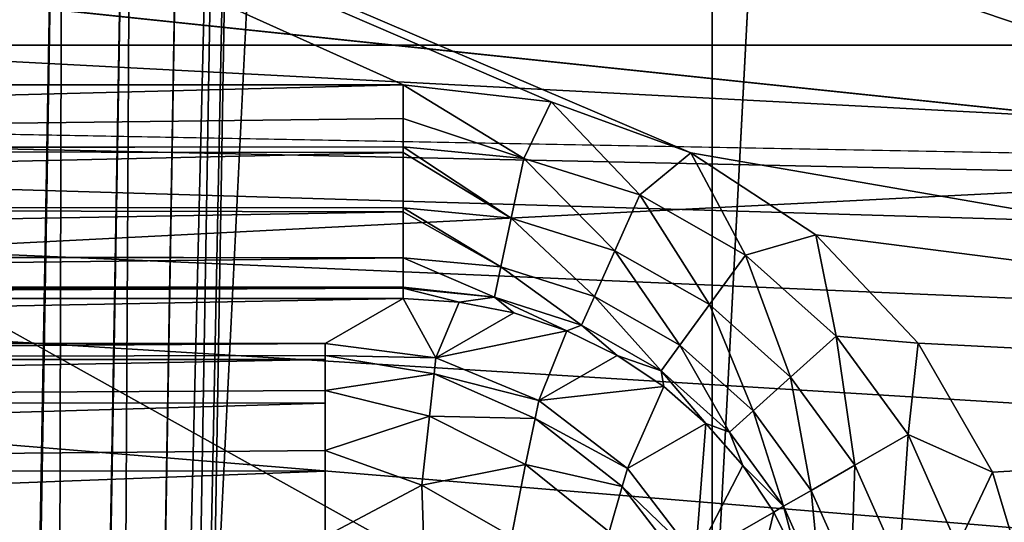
# Model space of a CAD drawing. Header units: millimetres. Extents: x -40 to 40, y -40 to 40.
# Tile 118 of 256: x -20.2 to -17.9, y 11.5 to 12.6. Entities that reach past the tile are written whole.
import ezdxf

# ---------------------------------------------------------------- set-up
doc = ezdxf.new("R2010")
doc.units = ezdxf.units.MM
doc.header["$LTSCALE"] = 26.699852
for name, color, linetype in [('1', 7, 'CONTINUOUS'), ('104', 7, 'CONTINUOUS'), ('109', 7, 'CONTINUOUS'), ('139', 7, 'CONTINUOUS'), ('146', 7, 'CONTINUOUS'), ('16', 7, 'CONTINUOUS'), ('48', 7, 'CONTINUOUS'), ('60', 7, 'CONTINUOUS'), ('620', 7, 'CONTINUOUS'), ('629', 7, 'CONTINUOUS'), ('636', 7, 'CONTINUOUS'), ('696', 7, 'CONTINUOUS'), ('700', 7, 'CONTINUOUS'), ('760', 7, 'CONTINUOUS'), ('768', 7, 'CONTINUOUS'), ('769', 7, 'CONTINUOUS'), ('770', 7, 'CONTINUOUS'), ('773', 7, 'CONTINUOUS'), ('774', 7, 'CONTINUOUS')]:
    doc.layers.add(name, color=color, linetype=linetype)

msp = doc.modelspace()

# ---------------------------------------------------------------- linework, layer by layer
at = {"layer": '1', "linetype": 'Continuous'}
for points in [[(-15.1168, 36.4929), (-18.6204, 34.8358), (-18.6197, -34.8362), (-15.1168, 36.4929)], [(-15.116, -36.4932), (-15.1168, 36.4929), (-18.6197, -34.8362), (-15.116, -36.4932)], [(-18.6204, 34.8358), (-21.9451, 32.843), (-21.9445, -32.8434), (-18.6204, 34.8358)], [(-18.6197, -34.8362), (-18.6204, 34.8358), (-21.9445, -32.8434), (-18.6197, -34.8362)]]:
    msp.add_3dface(points, dxfattribs=at)
at = {"layer": '104', "linetype": 'Continuous'}
for points in [[(-29.2335, 13.0155, -730), (-30.4337, 9.8888, -730), (30.4335, 9.8895, -730), (-29.2335, 13.0155, -730)], [(29.2331, 13.0163, -730), (-29.2335, 13.0155, -730), (30.4335, 9.8895, -730), (29.2331, 13.0163, -730)]]:
    msp.add_3dface(points, dxfattribs=at)
at = {"layer": '109', "linetype": 'Continuous'}
for points in [[(-30.7983, 10.3786, -733), (-29.4957, 13.6475, -733), (-0.9862, 10.6545, -733), (-30.7983, 10.3786, -733)], [(-29.4957, 13.6475, -733), (29.4959, 13.647, -733), (-0.9862, 10.6545, -733), (-29.4957, 13.6475, -733)]]:
    msp.add_3dface(points, dxfattribs=at)
at = {"layer": '139', "linetype": 'Continuous'}
for points in [[(-19.3426, 12.4913, -733), (-24.9125, 15, -733), (-24.9917, 12.4913, -733), (-19.3426, 12.4913, -733)], [(-13.9654, 12.4913, -733), (-24.9125, 15, -733), (-14.2772, 12.4586, -733), (-13.9654, 12.4913, -733)], [(-14.2772, 12.4586, -733), (-24.9125, 15, -733), (-14.3528, 12.4404, -733), (-14.2772, 12.4586, -733)], [(-14.3528, 12.4404, -733), (-24.9125, 15, -733), (-14.5754, 12.3617, -733), (-14.3528, 12.4404, -733)], [(-14.5754, 12.3617, -733), (-24.9125, 15, -733), (-14.7149, 12.2906, -733), (-14.5754, 12.3617, -733)], [(-14.7149, 12.2906, -733), (-24.9125, 15, -733), (-14.8469, 12.2049, -733), (-14.7149, 12.2906, -733)], [(-14.8469, 12.2049, -733), (-24.9125, 15, -733), (-15.0259, 12.0521, -733), (-14.8469, 12.2049, -733)], [(-15.0259, 12.0521, -733), (-24.9125, 15, -733), (-15.0799, 11.9951, -733), (-15.0259, 12.0521, -733)], [(24.9125, 15, -733), (-24.9125, 15, -733), (19.3426, 12.4913, -733), (24.9125, 15, -733)], [(-24.9125, 15, -733), (-19.3426, 12.4913, -733), (-18.997, 12.451, -733), (-24.9125, 15, -733)], [(-18.67, 12.3322, -733), (-24.9125, 15, -733), (-18.997, 12.451, -733), (-18.67, 12.3322, -733)], [(-24.9125, 15, -733), (-18.67, 12.3322, -733), (-15.2642, 11.7415, -733), (-24.9125, 15, -733)], [(13.9654, 12.4913, -733), (-24.9125, 15, -733), (-13.9654, 12.4913, -733), (13.9654, 12.4913, -733)], [(-24.9125, 15, -733), (13.9654, 12.4913, -733), (18.6699, 12.3321, -733), (-24.9125, 15, -733)], [(-15.0799, 11.9951, -733), (-24.9125, 15, -733), (-15.2642, 11.7415, -733), (-15.0799, 11.9951, -733)], [(19.3426, 12.4913, -733), (-24.9125, 15, -733), (18.9964, 12.4509, -733), (19.3426, 12.4913, -733)], [(18.9964, 12.4509, -733), (-24.9125, 15, -733), (18.6699, 12.3321, -733), (18.9964, 12.4509, -733)], [(-18.67, 12.3322, -733), (-18.3781, 12.1403, -733), (-15.2642, 11.7415, -733), (-18.67, 12.3322, -733)], [(-18.3781, 12.1403, -733), (-18.1389, 11.8865, -733), (-15.2642, 11.7415, -733), (-18.3781, 12.1403, -733)], [(-18.1389, 11.8865, -733), (-17.965, 11.5849, -733), (-15.2642, 11.7415, -733), (-18.1389, 11.8865, -733)], [(-15.2642, 11.7415, -733), (-18.0438, 10.2417, -733), (-19.5129, 4.3825, -733), (-15.2642, 11.7415, -733)], [(-17.9057, 10.5618, -733), (-18.0438, 10.2417, -733), (-15.2642, 11.7415, -733), (-17.9057, 10.5618, -733)], [(-17.965, 11.5849, -733), (-17.8654, 11.2516, -733), (-15.2642, 11.7415, -733), (-17.965, 11.5849, -733)]]:
    msp.add_3dface(points, dxfattribs=at)
at = {"layer": '146', "linetype": 'Continuous'}
for points in [[(-29.4827, 1.9913, -823.9652), (-24.9125, 14.5088, -823.7467), (-2.4565, 1.9913, -823.9652), (-29.4827, 1.9913, -823.9652)], [(-24.9125, 14.5088, -823.7467), (-1.7467, 14.5087, -823.7467), (-2.4565, 1.9913, -823.9652), (-24.9125, 14.5088, -823.7467)]]:
    msp.add_3dface(points, dxfattribs=at)
at = {"layer": '16', "linetype": 'Continuous'}
for points in [[(-31.5856, 12.5838, -3.5), (-30.0399, 15.925, -3.5), (30.0402, 15.9243, -3.5), (-31.5856, 12.5838, -3.5)], [(31.5859, 12.5831, -3.5), (-31.5856, 12.5838, -3.5), (30.0402, 15.9243, -3.5), (31.5859, 12.5831, -3.5)], [(-32.7609, 9.0952, -3.5), (-31.5856, 12.5838, -3.5), (1.9612, 9.8127, -3.5), (-32.7609, 9.0952, -3.5)], [(-31.5856, 12.5838, -3.5), (31.5859, 12.5831, -3.5), (5, 11.9103, -3.5), (-31.5856, 12.5838, -3.5)], [(1.9612, 9.8127, -3.5), (-31.5856, 12.5838, -3.5), (2.3251, 10.5061, -3.5), (1.9612, 9.8127, -3.5)], [(4.2218, 11.8157, -3.5), (-31.5856, 12.5838, -3.5), (5, 11.9103, -3.5), (4.2218, 11.8157, -3.5)], [(3.4893, 11.5378, -3.5), (-31.5856, 12.5838, -3.5), (4.2218, 11.8157, -3.5), (3.4893, 11.5378, -3.5)], [(2.8446, 11.0927, -3.5), (-31.5856, 12.5838, -3.5), (3.4893, 11.5378, -3.5), (2.8446, 11.0927, -3.5)], [(2.3251, 10.5061, -3.5), (-31.5856, 12.5838, -3.5), (2.8446, 11.0927, -3.5), (2.3251, 10.5061, -3.5)]]:
    msp.add_3dface(points, dxfattribs=at)
at = {"layer": '48', "linetype": 'Continuous'}
for points in [[(-36.0693, 11.3184, -14), (-34.7392, 14.9093, -14), (34.7395, 14.9087, -14), (-36.0693, 11.3184, -14)], [(-36.0693, 11.3184, -14), (34.7395, 14.9087, -14), (36.0695, 11.3179, -14), (-36.0693, 11.3184, -14)]]:
    msp.add_3dface(points, dxfattribs=at)
at = {"layer": '60', "linetype": 'Continuous'}
for points in [[(-20.6948, 28.4846, -11.5), (-20.6939, -28.4853, -11.5), (-17.6035, 30.492, -11.5), (-20.6948, 28.4846, -11.5)], [(-20.6939, -28.4853, -11.5), (-17.6029, -30.4924, -11.5), (-17.6035, 30.492, -11.5), (-20.6939, -28.4853, -11.5)]]:
    msp.add_3dface(points, dxfattribs=at)
at = {"layer": '620', "linetype": 'Continuous'}
for points in [[(-20.3271, 14.5106, -743.2728), (-20.1378, 14.5117, -743.3493), (-20.3322, 3.4603, -743.5377), (-20.3271, 14.5106, -743.2728)], [(-20.3322, 3.4603, -743.5377), (-20.1378, 14.5117, -743.3493), (-20.3241, 3.4603, -743.5421), (-20.3322, 3.4603, -743.5377)], [(-20.3241, 3.4603, -743.5421), (-20.1378, 14.5117, -743.3493), (-20.1651, 3.4597, -743.6595), (-20.3241, 3.4603, -743.5421)], [(-20.1651, 3.4597, -743.6595), (-19.974, 14.5121, -743.4712), (-20.1603, 3.4597, -743.6641), (-20.1651, 3.4597, -743.6595)], [(-20.1378, 14.5117, -743.3493), (-19.974, 14.5121, -743.4712), (-20.1651, 3.4597, -743.6595), (-20.1378, 14.5117, -743.3493)], [(-20.1603, 3.4597, -743.6641), (-19.974, 14.5121, -743.4712), (-20.0349, 3.4603, -743.82), (-20.1603, 3.4597, -743.6641)], [(-19.974, 14.5121, -743.4712), (-19.8464, 14.5117, -743.6306), (-20.0349, 3.4603, -743.82), (-19.974, 14.5121, -743.4712)], [(-20.0349, 3.4603, -743.82), (-19.8464, 14.5117, -743.6306), (-20.0327, 3.4603, -743.8235), (-20.0349, 3.4603, -743.82)], [(-19.8464, 14.5117, -743.6306), (-19.7634, 14.5106, -743.8171), (-20.0327, 3.4603, -743.8235), (-19.8464, 14.5117, -743.6306)], [(-20.0327, 3.4603, -743.8235), (-19.7634, 14.5106, -743.8171), (-19.9501, 3.4621, -744.0085), (-20.0327, 3.4603, -743.8235)], [(-19.7634, 14.5106, -743.8171), (-19.7303, 14.5087, -744.0187), (-19.9501, 3.4621, -744.0085), (-19.7634, 14.5106, -743.8171)], [(-19.9501, 3.4621, -744.0085), (-19.7303, 14.5087, -744.0187), (-19.9165, 3.4651, -744.2115), (-19.9501, 3.4621, -744.0085)]]:
    msp.add_3dface(points, dxfattribs=at)
at = {"layer": '629', "linetype": 'Continuous'}
for points in [[(-29.4123, 10.048, -821.1754), (-17.5509, 14.5087, -821.2533), (-29.338, 10.8245, -821.1889), (-29.4123, 10.048, -821.1754)], [(-17.5509, 14.5087, -821.2533), (-29.4123, 10.048, -821.1754), (-17.7718, 2.286, -821.0399), (-17.5509, 14.5087, -821.2533)], [(-29.338, 10.8245, -821.1889), (-17.5509, 14.5087, -821.2533), (-29.1307, 11.5765, -821.2021), (-29.338, 10.8245, -821.1889)], [(-29.1307, 11.5765, -821.2021), (-17.5509, 14.5087, -821.2533), (-28.796, 12.2822, -821.2144), (-29.1307, 11.5765, -821.2021)], [(-28.796, 12.2822, -821.2144), (-17.5509, 14.5087, -821.2533), (-28.3448, 12.919, -821.2255), (-28.796, 12.2822, -821.2144)]]:
    msp.add_3dface(points, dxfattribs=at)
at = {"layer": '636', "linetype": 'Continuous'}
for points in [[(-19.9209, 2.8738, -744.3793), (-19.921, 3.0122, -744.3088), (-17.0513, 14.5087, -820.7359), (-19.9209, 2.8738, -744.3793)], [(-19.921, 3.0122, -744.3088), (-19.9202, 3.1585, -744.2569), (-17.0513, 14.5087, -820.7359), (-19.921, 3.0122, -744.3088)], [(-19.9201, 2.7456, -744.467), (-19.9209, 2.8738, -744.3793), (-17.0513, 14.5087, -820.7359), (-19.9201, 2.7456, -744.467)], [(-19.9202, 3.1585, -744.2569), (-19.9187, 3.3103, -744.2242), (-17.0513, 14.5087, -820.7359), (-19.9202, 3.1585, -744.2569)], [(-19.9185, 2.6298, -744.5705), (-19.9201, 2.7456, -744.467), (-17.0513, 14.5087, -820.7359), (-19.9185, 2.6298, -744.5705)], [(-19.9187, 3.3103, -744.2242), (-19.9165, 3.4651, -744.2115), (-17.0513, 14.5087, -820.7359), (-19.9187, 3.3103, -744.2242)], [(-19.9162, 2.5285, -744.688), (-19.9185, 2.6298, -744.5705), (-17.0513, 14.5087, -820.7359), (-19.9162, 2.5285, -744.688)], [(-19.9165, 3.4651, -744.2115), (-19.7303, 14.5087, -744.0187), (-17.0513, 14.5087, -820.7359), (-19.9165, 3.4651, -744.2115)], [(-19.9131, 2.4432, -744.8176), (-19.9162, 2.5285, -744.688), (-17.0513, 14.5087, -820.7359), (-19.9131, 2.4432, -744.8176)], [(-19.9095, 2.3753, -744.9571), (-19.9131, 2.4432, -744.8176), (-17.0513, 14.5087, -820.7359), (-19.9095, 2.3753, -744.9571)], [(-19.9052, 2.326, -745.1041), (-19.9095, 2.3753, -744.9571), (-17.0513, 14.5087, -820.7359), (-19.9052, 2.326, -745.1041)], [(-19.9004, 2.2961, -745.2563), (-19.9052, 2.326, -745.1041), (-17.0513, 14.5087, -820.7359), (-19.9004, 2.2961, -745.2563)], [(-19.8952, 2.2861, -745.4113), (-19.9004, 2.2961, -745.2563), (-17.0513, 14.5087, -820.7359), (-19.8952, 2.2861, -745.4113)], [(-19.8952, 2.2861, -745.4113), (-17.0513, 14.5087, -820.7359), (-17.2722, 2.286, -820.5225), (-19.8952, 2.2861, -745.4113)]]:
    msp.add_3dface(points, dxfattribs=at)
at = {"layer": '696', "linetype": 'Continuous'}
for points in [[(-15.2642, 11.7415, -733), (-19.5129, 4.3825, -733), (-19.4464, 4.3441, -733.0059), (-15.2642, 11.7415, -733)], [(-15.2642, 11.7415, -733), (-19.4464, 4.3441, -733.0059), (-15.1958, 11.7019, -733.0063), (-15.2642, 11.7415, -733)], [(-19.4464, 4.3441, -733.0059), (-19.381, 4.3064, -733.0238), (-15.1958, 11.7019, -733.0063), (-19.4464, 4.3441, -733.0059)], [(-15.1958, 11.7019, -733.0063), (-19.381, 4.3064, -733.0238), (-15.1272, 11.6623, -733.0257), (-15.1958, 11.7019, -733.0063)], [(-19.381, 4.3064, -733.0238), (-19.2652, 4.2395, -733.0899), (-15.1272, 11.6623, -733.0257), (-19.381, 4.3064, -733.0238)], [(-15.1272, 11.6623, -733.0257), (-19.2652, 4.2395, -733.0899), (-15.0069, 11.5929, -733.0979), (-15.1272, 11.6623, -733.0257)], [(-19.2652, 4.2395, -733.0899), (-19.1692, 4.1841, -733.1959), (-15.0069, 11.5929, -733.0979), (-19.2652, 4.2395, -733.0899)], [(-15.0069, 11.5929, -733.0979), (-19.1692, 4.1841, -733.1959), (-14.9135, 11.539, -733.2068), (-15.0069, 11.5929, -733.0979)], [(-19.1692, 4.1841, -733.1959), (-19.1046, 4.1468, -733.3335), (-14.9135, 11.539, -733.2068), (-19.1692, 4.1841, -733.1959)], [(-14.9135, 11.539, -733.2068), (-19.1046, 4.1468, -733.3335), (-14.8542, 11.5047, -733.3394), (-14.9135, 11.539, -733.2068)], [(-19.1046, 4.1468, -733.3335), (-19.0866, 4.1364, -733.4124), (-14.8542, 11.5047, -733.3394), (-19.1046, 4.1468, -733.3335)], [(-14.8542, 11.5047, -733.3394), (-19.0866, 4.1364, -733.4124), (-14.8376, 11.4951, -733.4146), (-14.8542, 11.5047, -733.3394)], [(-19.0866, 4.1364, -733.4124), (-19.08, 4.1326, -733.4913), (-14.8376, 11.4951, -733.4146), (-19.0866, 4.1364, -733.4124)], [(-19.08, 4.1326, -733.4913), (-14.8313, 11.4915, -733.4913), (-14.8376, 11.4951, -733.4146), (-19.08, 4.1326, -733.4913)]]:
    msp.add_3dface(points, dxfattribs=at)
at = {"layer": '700', "linetype": 'Continuous'}
msp.add_3dface([(-14.7705, 11.3863, -739.5175), (-14.8313, 11.4915, -733.4913), (-19.08, 4.1326, -733.4913), (-14.7705, 11.3863, -739.5175)], dxfattribs=at)
at = {"layer": '760', "linetype": 'Continuous'}
for points in [[(-19.0605, 12.319, -733.0208), (-19.3426, 12.4913, -733), (-19.3426, 12.4123, -733.0063), (-19.0605, 12.319, -733.0208)], [(-18.997, 12.451, -733), (-19.3426, 12.4913, -733), (-19.0605, 12.319, -733.0208), (-18.997, 12.451, -733)], [(-18.7896, 12.2335, -733.0201), (-18.997, 12.451, -733), (-19.0605, 12.319, -733.0208), (-18.7896, 12.2335, -733.0201)], [(-18.67, 12.3322, -733), (-18.997, 12.451, -733), (-18.7896, 12.2335, -733.0201), (-18.67, 12.3322, -733)], [(-19.3426, 12.3458, -733.0216), (-19.0605, 12.319, -733.0208), (-19.3426, 12.4123, -733.0063), (-19.3426, 12.3458, -733.0216)], [(-19.0605, 12.319, -733.0208), (-19.3426, 12.3458, -733.0216), (-19.0901, 12.1793, -733.0896), (-19.0605, 12.319, -733.0208)], [(-19.0901, 12.1793, -733.0896), (-19.3426, 12.3458, -733.0216), (-19.3426, 12.3331, -733.0257), (-19.0901, 12.1793, -733.0896)], [(-19.3426, 12.2033, -733.0913), (-19.0901, 12.1793, -733.0896), (-19.3426, 12.3331, -733.0257), (-19.3426, 12.2033, -733.0913)], [(-18.8479, 12.1027, -733.0882), (-19.0605, 12.319, -733.0208), (-19.0901, 12.1793, -733.0896), (-18.8479, 12.1027, -733.0882)], [(-18.7896, 12.2335, -733.0201), (-19.0605, 12.319, -733.0208), (-18.8479, 12.1027, -733.0882), (-18.7896, 12.2335, -733.0201)], [(-18.5424, 12.0929, -733.0196), (-18.67, 12.3322, -733), (-18.7896, 12.2335, -733.0201), (-18.5424, 12.0929, -733.0196)], [(-18.3781, 12.1403, -733), (-18.67, 12.3322, -733), (-18.5424, 12.0929, -733.0196), (-18.3781, 12.1403, -733)], [(-18.6267, 11.9768, -733.0871), (-18.7896, 12.2335, -733.0201), (-18.8479, 12.1027, -733.0882), (-18.6267, 11.9768, -733.0871)], [(-18.5424, 12.0929, -733.0196), (-18.7896, 12.2335, -733.0201), (-18.6267, 11.9768, -733.0871), (-18.5424, 12.0929, -733.0196)], [(-19.0901, 12.1793, -733.0896), (-19.3426, 12.2033, -733.0913), (-19.1144, 12.0652, -733.203), (-19.0901, 12.1793, -733.0896)], [(-19.1144, 12.0652, -733.203), (-19.3426, 12.2033, -733.0913), (-19.3426, 12.1942, -733.0979), (-19.1144, 12.0652, -733.203)], [(-19.3426, 12.0863, -733.2068), (-19.1144, 12.0652, -733.203), (-19.3426, 12.1942, -733.0979), (-19.3426, 12.0863, -733.2068)], [(-18.8955, 11.9956, -733.201), (-19.0901, 12.1793, -733.0896), (-19.1144, 12.0652, -733.203), (-18.8955, 11.9956, -733.201)], [(-18.8479, 12.1027, -733.0882), (-19.0901, 12.1793, -733.0896), (-18.8955, 11.9956, -733.201), (-18.8479, 12.1027, -733.0882)], [(-18.3301, 11.9032, -733.0193), (-18.3781, 12.1403, -733), (-18.5424, 12.0929, -733.0196), (-18.3301, 11.9032, -733.0193)], [(-18.1389, 11.8865, -733), (-18.3781, 12.1403, -733), (-18.3301, 11.9032, -733.0193), (-18.1389, 11.8865, -733)], [(-19.3426, 12.0178, -733.3394), (-19.1295, 11.994, -733.3438), (-19.3426, 12.0863, -733.2068), (-19.3426, 12.0178, -733.3394)], [(-19.1144, 12.0652, -733.203), (-19.3426, 12.0863, -733.2068), (-19.1295, 11.994, -733.3438), (-19.1144, 12.0652, -733.203)], [(-18.6959, 11.8816, -733.1996), (-18.8479, 12.1027, -733.0882), (-18.8955, 11.9956, -733.201), (-18.6959, 11.8816, -733.1996)], [(-18.6267, 11.9768, -733.0871), (-18.8479, 12.1027, -733.0882), (-18.6959, 11.8816, -733.1996), (-18.6267, 11.9768, -733.0871)], [(-18.4368, 11.8071, -733.0865), (-18.5424, 12.0929, -733.0196), (-18.6267, 11.9768, -733.0871), (-18.4368, 11.8071, -733.0865)], [(-18.3301, 11.9032, -733.0193), (-18.5424, 12.0929, -733.0196), (-18.4368, 11.8071, -733.0865), (-18.3301, 11.9032, -733.0193)], [(-18.9254, 11.9285, -733.3415), (-19.1144, 12.0652, -733.203), (-19.1295, 11.994, -733.3438), (-18.9254, 11.9285, -733.3415)], [(-18.8955, 11.9956, -733.201), (-19.1144, 12.0652, -733.203), (-18.9254, 11.9285, -733.3415), (-18.8955, 11.9956, -733.201)], [(-19.3426, 12.0155, -733.3464), (-19.1295, 11.994, -733.3438), (-19.3426, 12.0178, -733.3394), (-19.3426, 12.0155, -733.3464)], [(-19.1295, 11.994, -733.3438), (-19.3426, 12.0155, -733.3464), (-19.2121, 11.9829, -733.4894), (-19.1295, 11.994, -733.3438)], [(-19.2121, 11.9829, -733.4894), (-19.3426, 12.0155, -733.3464), (-19.3426, 11.9914, -733.4913), (-19.2121, 11.9829, -733.4894)], [(-19.0837, 11.9574, -733.4877), (-19.1295, 11.994, -733.3438), (-19.2121, 11.9829, -733.4894), (-19.0837, 11.9574, -733.4877)], [(-18.9254, 11.9285, -733.3415), (-19.1295, 11.994, -733.3438), (-18.9599, 11.9155, -733.4862), (-18.9254, 11.9285, -733.3415)], [(-18.9599, 11.9155, -733.4862), (-19.1295, 11.994, -733.3438), (-19.0837, 11.9574, -733.4877), (-18.9599, 11.9155, -733.4862)], [(-18.7393, 11.8218, -733.3398), (-18.8955, 11.9956, -733.201), (-18.9254, 11.9285, -733.3415), (-18.7393, 11.8218, -733.3398)], [(-18.6959, 11.8816, -733.1996), (-18.8955, 11.9956, -733.201), (-18.7393, 11.8218, -733.3398), (-18.6959, 11.8816, -733.1996)], [(-18.5244, 11.7282, -733.1987), (-18.6267, 11.9768, -733.0871), (-18.6959, 11.8816, -733.1996), (-18.5244, 11.7282, -733.1987)], [(-18.4368, 11.8071, -733.0865), (-18.6267, 11.9768, -733.0871), (-18.5244, 11.7282, -733.1987), (-18.4368, 11.8071, -733.0865)], [(-18.8426, 11.8577, -733.4849), (-18.9254, 11.9285, -733.3415), (-18.9599, 11.9155, -733.4862), (-18.8426, 11.8577, -733.4849)], [(-18.7393, 11.8218, -733.3398), (-18.9254, 11.9285, -733.3415), (-18.8426, 11.8577, -733.4849), (-18.7393, 11.8218, -733.3398)], [(-18.2868, 11.6012, -733.0863), (-18.3301, 11.9032, -733.0193), (-18.4368, 11.8071, -733.0865), (-18.2868, 11.6012, -733.0863)], [(-18.1624, 11.673, -733.0192), (-18.1389, 11.8865, -733), (-18.3301, 11.9032, -733.0193), (-18.1624, 11.673, -733.0192)], [(-18.1624, 11.673, -733.0192), (-18.3301, 11.9032, -733.0193), (-18.2868, 11.6012, -733.0863), (-18.1624, 11.673, -733.0192)], [(-18.5796, 11.6785, -733.3387), (-18.6959, 11.8816, -733.1996), (-18.7393, 11.8218, -733.3398), (-18.5796, 11.6785, -733.3387)], [(-18.5244, 11.7282, -733.1987), (-18.6959, 11.8816, -733.1996), (-18.5796, 11.6785, -733.3387), (-18.5244, 11.7282, -733.1987)], [(-17.965, 11.5849, -733), (-18.1389, 11.8865, -733), (-18.1624, 11.673, -733.0192), (-17.965, 11.5849, -733)], [(-18.7335, 11.7849, -733.4839), (-18.7393, 11.8218, -733.3398), (-18.8426, 11.8577, -733.4849), (-18.7335, 11.7849, -733.4839)], [(-18.5796, 11.6785, -733.3387), (-18.7393, 11.8218, -733.3398), (-18.635, 11.6986, -733.4831), (-18.5796, 11.6785, -733.3387)], [(-18.635, 11.6986, -733.4831), (-18.7393, 11.8218, -733.3398), (-18.7335, 11.7849, -733.4839), (-18.635, 11.6986, -733.4831)], [(-18.3889, 11.5422, -733.1984), (-18.4368, 11.8071, -733.0865), (-18.5244, 11.7282, -733.1987), (-18.3889, 11.5422, -733.1984)], [(-18.2868, 11.6012, -733.0863), (-18.4368, 11.8071, -733.0865), (-18.3889, 11.5422, -733.1984), (-18.2868, 11.6012, -733.0863)], [(-18.4534, 11.505, -733.3384), (-18.5244, 11.7282, -733.1987), (-18.5796, 11.6785, -733.3387), (-18.4534, 11.505, -733.3384)], [(-18.3889, 11.5422, -733.1984), (-18.5244, 11.7282, -733.1987), (-18.4534, 11.505, -733.3384), (-18.3889, 11.5422, -733.1984)], [(-18.5488, 11.6002, -733.4827), (-18.5796, 11.6785, -733.3387), (-18.635, 11.6986, -733.4831), (-18.5488, 11.6002, -733.4827)], [(-18.4534, 11.505, -733.3384), (-18.5796, 11.6785, -733.3387), (-18.5488, 11.6002, -733.4827), (-18.4534, 11.505, -733.3384)], [(-18.1834, 11.3683, -733.0865), (-18.1624, 11.673, -733.0192), (-18.2868, 11.6012, -733.0863), (-18.1834, 11.3683, -733.0865)], [(-18.0469, 11.4126, -733.0193), (-18.1624, 11.673, -733.0192), (-18.1834, 11.3683, -733.0865), (-18.0469, 11.4126, -733.0193)], [(-18.0469, 11.4126, -733.0193), (-17.965, 11.5849, -733), (-18.1624, 11.673, -733.0192), (-18.0469, 11.4126, -733.0193)], [(-18.4762, 11.4915, -733.4826), (-18.4534, 11.505, -733.3384), (-18.5488, 11.6002, -733.4827), (-18.4762, 11.4915, -733.4826)], [(-18.2956, 11.3319, -733.1987), (-18.2868, 11.6012, -733.0863), (-18.3889, 11.5422, -733.1984), (-18.2956, 11.3319, -733.1987)], [(-18.1834, 11.3683, -733.0865), (-18.2868, 11.6012, -733.0863), (-18.2956, 11.3319, -733.1987), (-18.1834, 11.3683, -733.0865)], [(-17.8654, 11.2516, -733), (-17.965, 11.5849, -733), (-18.0469, 11.4126, -733.0193), (-17.8654, 11.2516, -733)], [(-18.3662, 11.3089, -733.3387), (-18.3889, 11.5422, -733.1984), (-18.4534, 11.505, -733.3384), (-18.3662, 11.3089, -733.3387)], [(-18.2956, 11.3319, -733.1987), (-18.3889, 11.5422, -733.1984), (-18.3662, 11.3089, -733.3387), (-18.2956, 11.3319, -733.1987)], [(-18.4185, 11.3743, -733.4827), (-18.4534, 11.505, -733.3384), (-18.4762, 11.4915, -733.4826), (-18.4185, 11.3743, -733.4827)], [(-18.3662, 11.3089, -733.3387), (-18.4534, 11.505, -733.3384), (-18.4185, 11.3743, -733.4827), (-18.3662, 11.3089, -733.3387)]]:
    msp.add_3dface(points, dxfattribs=at)
at = {"layer": '768', "linetype": 'Continuous'}
for points in [[(-19.3426, 12.4123, -733.0063), (-19.3426, 12.4913, -733), (-24.9917, 12.3456, -733.0217), (-19.3426, 12.4123, -733.0063)], [(-19.3426, 12.4913, -733), (-24.9917, 12.4913, -733), (-24.9917, 12.3456, -733.0217), (-19.3426, 12.4913, -733)], [(-19.3426, 12.3458, -733.0216), (-19.3426, 12.4123, -733.0063), (-24.9917, 12.3456, -733.0217), (-19.3426, 12.3458, -733.0216)], [(-19.3426, 12.3458, -733.0216), (-24.9917, 12.3456, -733.0217), (-24.9917, 12.339, -733.0238), (-19.3426, 12.3458, -733.0216)], [(-19.3426, 12.3331, -733.0257), (-19.3426, 12.3458, -733.0216), (-24.9917, 12.339, -733.0238), (-19.3426, 12.3331, -733.0257)], [(-19.3426, 12.3331, -733.0257), (-24.9917, 12.339, -733.0238), (-24.9917, 12.2053, -733.0899), (-19.3426, 12.3331, -733.0257)], [(-19.3426, 12.2033, -733.0913), (-19.3426, 12.3331, -733.0257), (-24.9917, 12.2053, -733.0899), (-19.3426, 12.2033, -733.0913)], [(-19.3426, 12.1942, -733.0979), (-24.9917, 12.2053, -733.0899), (-24.9917, 12.0945, -733.1959), (-19.3426, 12.1942, -733.0979)], [(-19.3426, 12.1942, -733.0979), (-19.3426, 12.2033, -733.0913), (-24.9917, 12.2053, -733.0899), (-19.3426, 12.1942, -733.0979)], [(-19.3426, 12.0863, -733.2068), (-19.3426, 12.1942, -733.0979), (-24.9917, 12.0945, -733.1959), (-19.3426, 12.0863, -733.2068)], [(-19.3426, 12.0863, -733.2068), (-24.9917, 12.0945, -733.1959), (-24.9917, 12.0874, -733.2053), (-19.3426, 12.0863, -733.2068)], [(-19.3426, 12.0863, -733.2068), (-24.9917, 12.0874, -733.2053), (-24.9917, 12.0199, -733.3335), (-19.3426, 12.0863, -733.2068)], [(-19.3426, 12.0178, -733.3394), (-19.3426, 12.0863, -733.2068), (-24.9917, 12.0199, -733.3335), (-19.3426, 12.0178, -733.3394)], [(-19.3426, 12.0178, -733.3394), (-24.9917, 12.0199, -733.3335), (-24.9917, 12.0155, -733.3466), (-19.3426, 12.0178, -733.3394)], [(-19.3426, 12.0155, -733.3464), (-19.3426, 12.0178, -733.3394), (-24.9917, 12.0155, -733.3466), (-19.3426, 12.0155, -733.3464)], [(-19.3426, 12.0155, -733.3464), (-24.9917, 12.0155, -733.3466), (-24.9917, 11.9991, -733.4124), (-19.3426, 12.0155, -733.3464)], [(-19.3426, 11.9914, -733.4913), (-19.3426, 12.0155, -733.3464), (-24.9917, 11.9914, -733.4913), (-19.3426, 11.9914, -733.4913)], [(-19.3426, 12.0155, -733.3464), (-24.9917, 11.9991, -733.4124), (-24.9917, 11.9914, -733.4913), (-19.3426, 12.0155, -733.3464)]]:
    msp.add_3dface(points, dxfattribs=at)
at = {"layer": '769', "linetype": 'Continuous'}
for points in [[(-19.3426, 11.9914, -733.4913), (-24.9917, 11.9914, -733.4913), (-24.8865, 11.8862, -739.5175), (-19.3426, 11.9914, -733.4913)], [(-19.5248, 11.8862, -739.5175), (-19.3426, 11.9914, -733.4913), (-24.8865, 11.8862, -739.5175), (-19.5248, 11.8862, -739.5175)]]:
    msp.add_3dface(points, dxfattribs=at)
at = {"layer": '770', "linetype": 'Continuous'}
for points in [[(-19.5248, 11.8862, -739.5175), (-24.8865, 11.8862, -739.5175), (-24.8865, 11.8487, -739.7718), (-19.5248, 11.8862, -739.5175)], [(-19.5248, 11.8862, -739.5175), (-24.8865, 11.8487, -739.7718), (-19.5248, 11.8574, -739.7389), (-19.5248, 11.8862, -739.5175)], [(-19.5248, 11.8574, -739.7389), (-24.8865, 11.8487, -739.7718), (-19.5248, 11.8484, -739.7729), (-19.5248, 11.8574, -739.7389)], [(-24.8865, 11.8487, -739.7718), (-24.8865, 11.7469, -740.0094), (-19.5248, 11.8484, -739.7729), (-24.8865, 11.8487, -739.7718)], [(-19.5248, 11.8484, -739.7729), (-24.8865, 11.7469, -740.0094), (-19.5248, 11.7757, -739.9574), (-19.5248, 11.8484, -739.7729)], [(-19.5248, 11.7757, -739.9574), (-24.8865, 11.7469, -740.0094), (-19.5248, 11.7464, -740.0102), (-19.5248, 11.7757, -739.9574)], [(-24.8865, 11.7469, -740.0094), (-24.8865, 11.5877, -740.2129), (-19.5248, 11.7464, -740.0102), (-24.8865, 11.7469, -740.0094)], [(-19.5248, 11.7464, -740.0102), (-24.8865, 11.5877, -740.2129), (-19.5248, 11.6358, -740.1621), (-19.5248, 11.7464, -740.0102)], [(-19.5248, 11.6358, -740.1621), (-24.8865, 11.5877, -740.2129), (-19.5248, 11.587, -740.2135), (-19.5248, 11.6358, -740.1621)], [(-24.8865, 11.5877, -740.2129), (-24.8865, 11.3816, -740.3688), (-19.5248, 11.587, -740.2135), (-24.8865, 11.5877, -740.2129)], [(-19.5248, 11.587, -740.2135), (-24.8865, 11.3816, -740.3688), (-19.5248, 11.4343, -740.3365), (-19.5248, 11.587, -740.2135)]]:
    msp.add_3dface(points, dxfattribs=at)
at = {"layer": '773', "linetype": 'Continuous'}
for points in [[(-19.5248, 11.8862, -739.5175), (-19.5248, 11.8574, -739.7389), (-19.2662, 11.852, -739.5247), (-19.5248, 11.8862, -739.5175)], [(-19.2662, 11.852, -739.5247), (-19.5248, 11.8574, -739.7389), (-19.2699, 11.815, -739.7697), (-19.2662, 11.852, -739.5247)], [(-19.5248, 11.8574, -739.7389), (-19.5248, 11.7757, -739.9574), (-19.2699, 11.815, -739.7697), (-19.5248, 11.8574, -739.7389)], [(-19.5248, 11.8574, -739.7389), (-19.5248, 11.8484, -739.7729), (-19.5248, 11.7757, -739.9574), (-19.5248, 11.8574, -739.7389)], [(-19.0252, 11.7521, -739.5302), (-19.2662, 11.852, -739.5247), (-19.2699, 11.815, -739.7697), (-19.0252, 11.7521, -739.5302)], [(-19.2699, 11.815, -739.7697), (-19.5248, 11.7757, -739.9574), (-19.2815, 11.7155, -740.0033), (-19.2699, 11.815, -739.7697)], [(-19.0341, 11.7107, -739.7823), (-19.2699, 11.815, -739.7697), (-19.2815, 11.7155, -740.0033), (-19.0341, 11.7107, -739.7823)], [(-19.0341, 11.7107, -739.7823), (-19.0252, 11.7521, -739.5302), (-19.2699, 11.815, -739.7697), (-19.0341, 11.7107, -739.7823)], [(-19.5248, 11.7757, -739.9574), (-19.5248, 11.6358, -740.1621), (-19.2815, 11.7155, -740.0033), (-19.5248, 11.7757, -739.9574)], [(-19.5248, 11.7757, -739.9574), (-19.5248, 11.7464, -740.0102), (-19.5248, 11.6358, -740.1621), (-19.5248, 11.7757, -739.9574)], [(-18.8182, 11.5932, -739.5337), (-19.0252, 11.7521, -739.5302), (-19.0341, 11.7107, -739.7823), (-18.8182, 11.5932, -739.5337)], [(-19.2815, 11.7155, -740.0033), (-19.5248, 11.6358, -740.1621), (-19.299, 11.5541, -740.2093), (-19.2815, 11.7155, -740.0033)], [(-19.0566, 11.6031, -740.0168), (-19.2815, 11.7155, -740.0033), (-19.299, 11.5541, -740.2093), (-19.0566, 11.6031, -740.0168)], [(-19.0566, 11.6031, -740.0168), (-19.0341, 11.7107, -739.7823), (-19.2815, 11.7155, -740.0033), (-19.0566, 11.6031, -740.0168)], [(-18.831, 11.5515, -739.7761), (-19.0341, 11.7107, -739.7823), (-19.0566, 11.6031, -740.0168), (-18.831, 11.5515, -739.7761)], [(-18.831, 11.5515, -739.7761), (-18.8182, 11.5932, -739.5337), (-19.0341, 11.7107, -739.7823), (-18.831, 11.5515, -739.7761)], [(-19.5248, 11.6358, -740.1621), (-19.5248, 11.4343, -740.3365), (-19.299, 11.5541, -740.2093), (-19.5248, 11.6358, -740.1621)], [(-19.5248, 11.6358, -740.1621), (-19.5248, 11.587, -740.2135), (-19.5248, 11.4343, -740.3365), (-19.5248, 11.6358, -740.1621)], [(-19.0892, 11.4339, -740.2144), (-19.0566, 11.6031, -740.0168), (-19.299, 11.5541, -740.2093), (-19.0892, 11.4339, -740.2144)], [(-18.8614, 11.4453, -739.9975), (-19.0566, 11.6031, -740.0168), (-19.0892, 11.4339, -740.2144), (-18.8614, 11.4453, -739.9975)], [(-18.8614, 11.4453, -739.9975), (-18.831, 11.5515, -739.7761), (-19.0566, 11.6031, -740.0168), (-18.8614, 11.4453, -739.9975)], [(-18.6593, 11.3861, -739.5349), (-18.8182, 11.5932, -739.5337), (-18.831, 11.5515, -739.7761), (-18.6593, 11.3861, -739.5349)], [(-19.299, 11.5541, -740.2093), (-19.5248, 11.4343, -740.3365), (-19.2912, 11.319, -740.3708), (-19.299, 11.5541, -740.2093)], [(-19.0892, 11.4339, -740.2144), (-19.299, 11.5541, -740.2093), (-19.2912, 11.319, -740.3708), (-19.0892, 11.4339, -740.2144)], [(-18.6741, 11.348, -739.7515), (-18.831, 11.5515, -739.7761), (-18.8614, 11.4453, -739.9975), (-18.6741, 11.348, -739.7515)], [(-18.6741, 11.348, -739.7515), (-18.6593, 11.3861, -739.5349), (-18.831, 11.5515, -739.7761), (-18.6741, 11.348, -739.7515)]]:
    msp.add_3dface(points, dxfattribs=at)
at = {"layer": '774', "linetype": 'Continuous'}
for points in [[(-19.3426, 11.9914, -733.4913), (-19.5248, 11.8862, -739.5175), (-19.2662, 11.852, -739.5247), (-19.3426, 11.9914, -733.4913)], [(-19.2121, 11.9829, -733.4894), (-19.3426, 11.9914, -733.4913), (-19.2662, 11.852, -739.5247), (-19.2121, 11.9829, -733.4894)], [(-19.0837, 11.9574, -733.4877), (-19.2121, 11.9829, -733.4894), (-19.2662, 11.852, -739.5247), (-19.0837, 11.9574, -733.4877)], [(-18.9599, 11.9155, -733.4862), (-19.0837, 11.9574, -733.4877), (-19.2662, 11.852, -739.5247), (-18.9599, 11.9155, -733.4862)], [(-18.9599, 11.9155, -733.4862), (-19.2662, 11.852, -739.5247), (-19.0252, 11.7521, -739.5302), (-18.9599, 11.9155, -733.4862)], [(-18.8426, 11.8577, -733.4849), (-18.9599, 11.9155, -733.4862), (-19.0252, 11.7521, -739.5302), (-18.8426, 11.8577, -733.4849)], [(-18.7335, 11.7849, -733.4839), (-18.8426, 11.8577, -733.4849), (-19.0252, 11.7521, -739.5302), (-18.7335, 11.7849, -733.4839)], [(-18.7335, 11.7849, -733.4839), (-19.0252, 11.7521, -739.5302), (-18.8182, 11.5932, -739.5337), (-18.7335, 11.7849, -733.4839)], [(-18.635, 11.6986, -733.4831), (-18.7335, 11.7849, -733.4839), (-18.8182, 11.5932, -739.5337), (-18.635, 11.6986, -733.4831)], [(-18.635, 11.6986, -733.4831), (-18.8182, 11.5932, -739.5337), (-18.6593, 11.3861, -739.5349), (-18.635, 11.6986, -733.4831)], [(-18.5488, 11.6002, -733.4827), (-18.635, 11.6986, -733.4831), (-18.6593, 11.3861, -739.5349), (-18.5488, 11.6002, -733.4827)], [(-18.4762, 11.4915, -733.4826), (-18.5488, 11.6002, -733.4827), (-18.6593, 11.3861, -739.5349), (-18.4762, 11.4915, -733.4826)], [(-18.4762, 11.4915, -733.4826), (-18.6593, 11.3861, -739.5349), (-18.5594, 11.145, -739.5337), (-18.4762, 11.4915, -733.4826)], [(-18.4185, 11.3743, -733.4827), (-18.4762, 11.4915, -733.4826), (-18.5594, 11.145, -739.5337), (-18.4185, 11.3743, -733.4827)]]:
    msp.add_3dface(points, dxfattribs=at)

doc.saveas('drawing.dxf')
